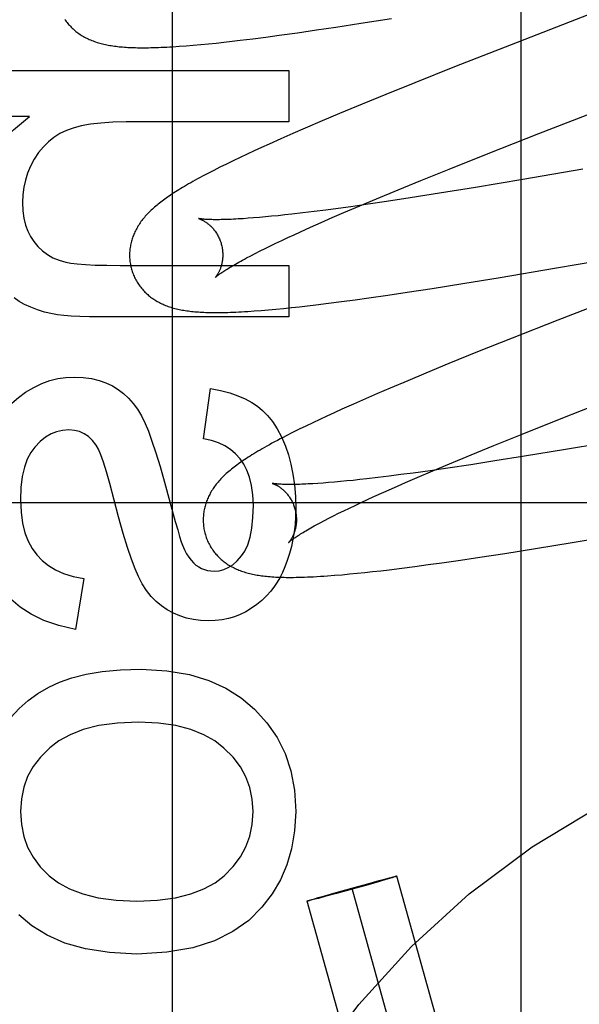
# Model space of a CAD drawing. Header units: inches. Extents: x 0 to 218, y 0 to 141.
# Tile 31 of 76: x 67.219 to 67.339, y 72.419 to 72.63. Entities that reach past the tile are written whole.
import ezdxf

# ---------------------------------------------------------------- set-up
doc = ezdxf.new("R2010")
doc.units = ezdxf.units.IN
doc.header["$LTSCALE"] = 11.987179
doc.header["$MEASUREMENT"] = 0
doc.linetypes.add('HIDDEN', pattern=[0.2, 0.1, -0.1])
doc.layers.add('DEFAULT_2', color=8, linetype='HIDDEN')
doc.layers.add('MAIN_RH_DOOR_ASSEMBLY', color=7, linetype='CONTINUOUS')

msp = doc.modelspace()

# ---------------------------------------------------------------- linework, layer by layer
at = {"layer": 'DEFAULT_2', "color": 8, "linetype": 'HIDDEN'}
for p, q in [((67.3266, 72.22205), (67.3266, 72.82686)), ((67.36426, 72.64015), (67.32447, 72.62473)), ((67.28685, 72.62851), (67.2922, 72.62933)), ((67.2922, 72.62933), (67.29881, 72.63038)), ((67.2747, 72.62675), (67.27863, 72.6273)), ((67.27863, 72.6273), (67.28268, 72.62788)), ((67.28268, 72.62788), (67.28685, 72.62851)), ((67.25627, 72.62463), (67.25787, 72.62477)), ((67.25787, 72.62477), (67.2595, 72.62493)), ((67.2595, 72.62493), (67.26115, 72.62509)), ((67.26115, 72.62509), (67.26285, 72.62528)), ((67.26285, 72.62528), (67.26458, 72.62547)), ((67.26458, 72.62547), (67.26634, 72.62568)), ((67.26634, 72.62568), (67.26905, 72.62601)), ((67.26905, 72.62601), (67.27184, 72.62637)), ((67.27184, 72.62637), (67.2747, 72.62675)), ((67.32447, 72.62473), (67.31234, 72.61996)), ((67.25326, 72.62439), (67.25473, 72.6245)), ((67.25473, 72.6245), (67.25627, 72.62463)), ((67.21158, 72.61922), (67.27678, 72.61922)), ((67.27678, 72.61922), (67.27678, 72.60816)), ((67.31234, 72.61996), (67.30377, 72.61655)), ((67.30377, 72.61655), (67.29755, 72.61404)), ((67.29755, 72.61404), (67.29252, 72.61198)), ((67.28765, 72.60996), (67.28389, 72.60837)), ((67.29252, 72.61198), (67.28765, 72.60996)), ((67.33039, 72.60567), (67.34599, 72.61173)), ((67.22116, 72.60933), (67.21158, 72.60933)), ((67.27678, 72.60816), (67.24185, 72.60816)), ((67.28389, 72.60837), (67.28025, 72.60682)), ((67.28025, 72.60682), (67.2776, 72.60567)), ((67.27504, 72.60454), (67.27254, 72.60342)), ((67.2776, 72.60567), (67.27504, 72.60454)), ((67.31952, 72.6014), (67.33039, 72.60567)), ((67.26935, 72.60197), (67.26782, 72.60125)), ((67.27093, 72.60269), (67.26935, 72.60197)), ((67.27254, 72.60342), (67.27093, 72.60269)), ((67.26483, 72.59983), (67.26338, 72.59913)), ((67.26631, 72.60054), (67.26483, 72.59983)), ((67.26782, 72.60125), (67.26631, 72.60054)), ((67.31113, 72.59806), (67.31952, 72.6014)), ((67.26066, 72.59776), (67.25942, 72.59712)), ((67.26198, 72.59843), (67.26066, 72.59776)), ((67.26338, 72.59913), (67.26198, 72.59843)), ((67.30507, 72.59561), (67.31113, 72.59806)), ((67.33982, 72.59802), (67.32699, 72.59582)), ((67.30022, 72.59362), (67.30507, 72.59561)), ((67.32699, 72.59582), (67.31678, 72.59412)), ((67.29556, 72.59169), (67.30022, 72.59362)), ((67.31678, 72.59412), (67.30912, 72.59287)), ((67.29198, 72.59019), (67.29556, 72.59169)), ((67.29773, 72.5911), (67.29382, 72.59053)), ((67.3028, 72.59188), (67.29773, 72.5911)), ((67.30912, 72.59287), (67.3028, 72.59188)), ((67.28217, 72.58894), (67.27974, 72.58865)), ((67.28471, 72.58927), (67.28217, 72.58894)), ((67.28734, 72.58962), (67.28471, 72.58927)), ((67.29006, 72.58999), (67.28734, 72.58962)), ((67.28856, 72.58872), (67.29198, 72.59019)), ((67.29382, 72.59053), (67.29006, 72.58999)), ((67.26805, 72.58749), (67.26694, 72.58741)), ((67.26922, 72.58758), (67.26805, 72.58749)), ((67.27045, 72.58768), (67.26922, 72.58758)), ((67.27174, 72.58779), (67.27045, 72.58768)), ((67.27308, 72.58792), (67.27174, 72.58779)), ((67.27447, 72.58806), (67.27308, 72.58792)), ((67.27591, 72.58821), (67.27447, 72.58806)), ((67.27741, 72.58838), (67.27591, 72.58821)), ((67.27974, 72.58865), (67.27741, 72.58838)), ((67.28372, 72.58661), (67.28609, 72.58765)), ((67.28609, 72.58765), (67.28856, 72.58872)), ((67.27788, 72.58398), (67.27927, 72.58462)), ((67.27927, 72.58462), (67.28144, 72.5856)), ((67.28144, 72.5856), (67.28372, 72.58661)), ((67.27401, 72.58216), (67.27525, 72.58275)), ((67.27525, 72.58275), (67.27654, 72.58336)), ((67.27654, 72.58336), (67.27788, 72.58398)), ((67.33373, 72.57678), (67.37843, 72.58456)), ((67.26958, 72.57997), (67.27061, 72.58049)), ((67.27061, 72.58049), (67.27169, 72.58103)), ((67.27169, 72.58103), (67.27282, 72.58159)), ((67.27282, 72.58159), (67.27401, 72.58216)), ((67.26771, 72.57899), (67.26862, 72.57947)), ((67.26862, 72.57947), (67.26958, 72.57997)), ((67.24062, 72.57741), (67.27678, 72.57741)), ((67.27678, 72.57741), (67.27678, 72.56636)), ((67.32207, 72.57482), (67.33373, 72.57678)), ((67.31412, 72.57351), (67.32207, 72.57482)), ((67.30215, 72.57164), (67.3075, 72.57246)), ((67.3075, 72.57246), (67.31412, 72.57351)), ((67.35353, 72.57309), (67.3345, 72.56568)), ((67.28809, 72.56964), (67.29097, 72.57003)), ((67.29097, 72.57003), (67.29393, 72.57044)), ((67.29393, 72.57044), (67.29798, 72.57102)), ((67.29798, 72.57102), (67.30215, 72.57164)), ((67.26934, 72.56762), (67.27082, 72.56773)), ((67.27082, 72.56773), (67.27238, 72.56786)), ((67.27238, 72.56786), (67.274, 72.56801)), ((67.274, 72.56801), (67.27565, 72.56817)), ((67.27565, 72.56817), (67.27732, 72.56834)), ((67.27732, 72.56834), (67.27903, 72.56853)), ((67.27903, 72.56853), (67.28076, 72.56873)), ((67.28076, 72.56873), (67.28254, 72.56894)), ((67.28254, 72.56894), (67.28528, 72.56927)), ((67.28528, 72.56927), (67.28809, 72.56964)), ((67.27678, 72.56636), (67.23638, 72.56636)), ((67.3345, 72.56568), (67.32467, 72.5618)), ((67.32467, 72.5618), (67.31725, 72.55883)), ((67.31725, 72.55883), (67.31109, 72.55633)), ((67.31109, 72.55633), (67.30612, 72.55428)), ((67.30612, 72.55428), (67.30227, 72.55267)), ((67.25849, 72.5402), (67.25996, 72.55101)), ((67.29854, 72.5511), (67.29582, 72.54993)), ((67.30227, 72.55267), (67.29854, 72.5511)), ((67.29318, 72.54878), (67.29061, 72.54765)), ((67.29582, 72.54993), (67.29318, 72.54878)), ((67.33517, 72.54455), (67.34601, 72.54882)), ((67.29061, 72.54765), (67.28812, 72.54654)), ((67.28493, 72.54508), (67.28339, 72.54436)), ((67.28651, 72.5458), (67.28493, 72.54508)), ((67.28812, 72.54654), (67.28651, 72.5458)), ((67.32679, 72.54121), (67.33517, 72.54455)), ((67.28043, 72.54295), (67.279, 72.54225)), ((67.2819, 72.54365), (67.28043, 72.54295)), ((67.28339, 72.54436), (67.2819, 72.54365)), ((67.27758, 72.54155), (67.27622, 72.54085)), ((67.279, 72.54225), (67.27758, 72.54155)), ((67.32076, 72.53878), (67.32679, 72.54121)), ((67.31591, 72.53679), (67.32076, 72.53878)), ((67.3464, 72.53965), (67.33614, 72.53791)), ((67.31126, 72.53486), (67.31591, 72.53679)), ((67.32731, 72.53647), (67.32093, 72.53545)), ((67.33614, 72.53791), (67.32731, 72.53647)), ((67.31088, 72.53392), (67.30709, 72.53337)), ((67.30769, 72.53336), (67.31126, 72.53486)), ((67.31581, 72.53466), (67.31088, 72.53392)), ((67.32093, 72.53545), (67.31581, 72.53466)), ((67.29585, 72.53189), (67.29352, 72.53162)), ((67.29828, 72.53219), (67.29585, 72.53189)), ((67.30082, 72.53252), (67.29828, 72.53219)), ((67.30344, 72.53287), (67.30082, 72.53252)), ((67.30182, 72.53083), (67.30428, 72.5319)), ((67.30709, 72.53337), (67.30344, 72.53287)), ((67.30428, 72.5319), (67.30769, 72.53336)), ((67.25011, 72.53092), (67.25242, 72.52249)), ((67.283, 72.53064), (67.28194, 72.53057)), ((67.28413, 72.53072), (67.283, 72.53064)), ((67.28531, 72.53081), (67.28413, 72.53072)), ((67.28654, 72.53091), (67.28531, 72.53081)), ((67.28784, 72.53103), (67.28654, 72.53091)), ((67.28918, 72.53116), (67.28784, 72.53103)), ((67.29057, 72.5313), (67.28918, 72.53116)), ((67.29202, 72.53145), (67.29057, 72.5313)), ((67.29352, 72.53162), (67.29202, 72.53145)), ((67.29718, 72.52879), (67.29945, 72.5298)), ((67.29945, 72.5298), (67.30182, 72.53083)), ((67.29363, 72.52717), (67.29501, 72.52781)), ((67.29501, 72.52781), (67.29718, 72.52879)), ((67.6768, 72.52646), (67.1768, 72.52646)), ((67.28977, 72.52535), (67.291, 72.52594)), ((67.291, 72.52594), (67.29229, 72.52655)), ((67.29229, 72.52655), (67.29363, 72.52717)), ((67.28535, 72.52317), (67.28638, 72.52369)), ((67.28638, 72.52369), (67.28745, 72.52423)), ((67.28745, 72.52423), (67.28858, 72.52478)), ((67.28858, 72.52478), (67.28977, 72.52535)), ((67.28348, 72.52219), (67.28439, 72.52267)), ((67.28439, 72.52267), (67.28535, 72.52317)), ((67.33758, 72.51798), (67.34801, 72.51973)), ((67.32967, 72.51668), (67.33758, 72.51798)), ((67.31776, 72.51482), (67.32308, 72.51564)), ((67.32308, 72.51564), (67.32967, 72.51668)), ((67.30098, 72.51247), (67.30377, 72.51283)), ((67.30377, 72.51283), (67.30664, 72.51322)), ((67.30664, 72.51322), (67.30959, 72.51363)), ((67.30959, 72.51363), (67.31361, 72.51421)), ((67.31361, 72.51421), (67.31776, 72.51482)), ((67.28659, 72.51094), (67.28818, 72.51107)), ((67.28818, 72.51107), (67.28978, 72.51122)), ((67.28978, 72.51122), (67.2914, 72.51138)), ((67.2914, 72.51138), (67.29305, 72.51155)), ((67.29305, 72.51155), (67.29475, 72.51173)), ((67.29475, 72.51173), (67.29648, 72.51193)), ((67.29648, 72.51193), (67.29826, 72.51214)), ((67.29826, 72.51214), (67.30098, 72.51247)), ((67.23276, 72.51025), (67.23104, 72.49932)), ((67.29369, 72.4448), (67.29614, 72.44547)), ((67.2962, 72.44528), (67.29375, 72.44458)), ((67.29614, 72.44547), (67.29757, 72.44585)), ((67.29761, 72.44569), (67.2962, 72.44528)), ((67.29757, 72.44585), (67.29836, 72.44605)), ((67.29839, 72.44592), (67.29761, 72.44569)), ((67.29836, 72.44605), (67.2989, 72.44619)), ((67.29893, 72.44609), (67.29839, 72.44592)), ((67.2989, 72.44619), (67.29918, 72.44626)), ((67.2992, 72.44617), (67.29893, 72.44609)), ((67.29918, 72.44626), (67.29942, 72.44632)), ((67.29944, 72.44624), (67.2992, 72.44617)), ((67.29942, 72.44632), (67.29955, 72.44635)), ((67.29957, 72.44629), (67.29944, 72.44624)), ((67.29968, 72.44632), (67.29957, 72.44629)), ((67.33881, 72.30674), (67.29997, 72.44643)), ((67.28692, 72.44292), (67.2903, 72.44387)), ((67.29037, 72.44364), (67.28698, 72.4427)), ((67.2903, 72.44387), (67.29369, 72.4448)), ((67.32917, 72.30406), (67.29033, 72.44375)), ((67.29375, 72.44458), (67.29037, 72.44364)), ((67.31954, 72.30138), (67.2807, 72.44107)), ((67.28098, 72.44118), (67.2811, 72.44122)), ((67.2811, 72.44122), (67.28123, 72.44126)), ((67.28125, 72.44119), (67.28111, 72.44115)), ((67.28123, 72.44126), (67.28146, 72.44134)), ((67.28149, 72.44124), (67.28125, 72.44119)), ((67.28146, 72.44134), (67.28173, 72.44142)), ((67.28176, 72.44131), (67.28149, 72.44124)), ((67.28173, 72.44142), (67.28227, 72.44158)), ((67.28231, 72.44145), (67.28176, 72.44131)), ((67.28227, 72.44158), (67.28306, 72.44181)), ((67.2831, 72.44166), (67.28231, 72.44145)), ((67.28306, 72.44181), (67.28447, 72.44222)), ((67.28452, 72.44204), (67.2831, 72.44166)), ((67.28447, 72.44222), (67.28692, 72.44292)), ((67.28698, 72.4427), (67.28452, 72.44204))]:
    msp.add_line(p, q, dxfattribs=at)
for points in [[(67.22871, 72.63017), (67.22887, 72.62994), (67.22903, 72.62972), (67.2292, 72.6295), (67.22937, 72.62929), (67.22954, 72.62908), (67.22972, 72.62888), (67.22991, 72.62868), (67.2301, 72.62848), (67.23029, 72.62829), (67.23049, 72.62811), (67.23069, 72.62793), (67.23089, 72.62775), (67.2311, 72.62758), (67.23131, 72.62742), (67.23153, 72.62725), (67.23175, 72.6271), (67.23198, 72.62694), (67.23221, 72.62679), (67.23245, 72.62664), (67.23269, 72.6265), (67.23294, 72.62636), (67.23319, 72.62623), (67.23344, 72.6261), (67.2337, 72.62597), (67.23397, 72.62585), (67.23423, 72.62574), (67.2345, 72.62563), (67.23477, 72.62552), (67.23505, 72.62542), (67.23533, 72.62532), (67.23562, 72.62523), (67.23591, 72.62514), (67.2362, 72.62505), (67.2365, 72.62497), (67.2368, 72.6249), (67.23711, 72.62482), (67.23741, 72.62476), (67.23773, 72.62469), (67.23804, 72.62463), (67.23837, 72.62457), (67.23869, 72.62452), (67.23902, 72.62447), (67.23936, 72.62442), (67.2397, 72.62438), (67.24004, 72.62434), (67.24039, 72.6243), (67.24075, 72.62427), (67.24112, 72.62424), (67.24149, 72.62421), (67.24187, 72.62418), (67.24225, 72.62416), (67.24265, 72.62414), (67.24306, 72.62412), (67.24347, 72.62411), (67.2439, 72.6241), (67.24433, 72.62409), (67.24478, 72.62408), (67.24523, 72.62408), (67.24571, 72.62408), (67.24619, 72.62409), (67.24669, 72.62409), (67.2472, 72.6241), (67.24772, 72.62411), (67.24827, 72.62413), (67.24883, 72.62415), (67.2494, 72.62417), (67.25, 72.6242), (67.25061, 72.62423), (67.25124, 72.62426), (67.25189, 72.6243), (67.25326, 72.62439)], [(67.21011, 72.58864), (67.21045, 72.59294), (67.21137, 72.59684), (67.21282, 72.6003), (67.21489, 72.60347), (67.21768, 72.6065), (67.22116, 72.60933)], [(67.24185, 72.60816), (67.23899, 72.6081), (67.23643, 72.60793), (67.23419, 72.60766), (67.23223, 72.6073), (67.23052, 72.60685), (67.22908, 72.60632)], [(67.22908, 72.60632), (67.22767, 72.60565), (67.22637, 72.60484), (67.2252, 72.60392), (67.22411, 72.60285), (67.2231, 72.6016), (67.22215, 72.60018)], [(67.22215, 72.60018), (67.22137, 72.5987), (67.22073, 72.5972), (67.22025, 72.5957), (67.21991, 72.59416), (67.2197, 72.59254), (67.21962, 72.59085)], [(67.25942, 72.59712), (67.25884, 72.59682), (67.25827, 72.59652), (67.25773, 72.59622), (67.2572, 72.59594), (67.25669, 72.59566), (67.2562, 72.59539), (67.25573, 72.59512), (67.25528, 72.59486), (67.25483, 72.5946), (67.25441, 72.59435), (67.25399, 72.59411), (67.25359, 72.59387), (67.2532, 72.59363), (67.25283, 72.59339), (67.25246, 72.59316), (67.2521, 72.59293), (67.25176, 72.59271), (67.25142, 72.59249), (67.25109, 72.59226), (67.25077, 72.59205), (67.25046, 72.59183), (67.25016, 72.59161), (67.24986, 72.5914), (67.24957, 72.59118), (67.24929, 72.59097), (67.24902, 72.59076), (67.24875, 72.59054), (67.24849, 72.59033), (67.24823, 72.59012), (67.24798, 72.5899)], [(67.21962, 72.59085), (67.21971, 72.5891), (67.21993, 72.5875), (67.22029, 72.58606), (67.22077, 72.58475), (67.22136, 72.58356), (67.22207, 72.58249)], [(67.24798, 72.5899), (67.24773, 72.58969), (67.2475, 72.58947), (67.24726, 72.58926), (67.24703, 72.58904), (67.24681, 72.58882), (67.24659, 72.5886), (67.24638, 72.58838), (67.24617, 72.58815), (67.24597, 72.58793), (67.24578, 72.5877), (67.24558, 72.58747), (67.2454, 72.58724), (67.24522, 72.58701), (67.24505, 72.58678), (67.24488, 72.58654), (67.24472, 72.5863), (67.24456, 72.58606), (67.24441, 72.58582), (67.24427, 72.58558), (67.24413, 72.58533), (67.24399, 72.58508), (67.24387, 72.58483), (67.24375, 72.58458), (67.24363, 72.58434), (67.24352, 72.58409), (67.24342, 72.58384), (67.24333, 72.58358), (67.24324, 72.58333), (67.24315, 72.58308), (67.24307, 72.58282), (67.243, 72.58256), (67.24293, 72.5823), (67.24287, 72.58204), (67.24282, 72.58177), (67.24277, 72.5815), (67.24273, 72.58124), (67.24269, 72.58096), (67.24266, 72.58069), (67.24264, 72.58042), (67.24262, 72.58015), (67.24261, 72.57987), (67.24261, 72.57959), (67.24261, 72.57932), (67.24262, 72.57904), (67.24264, 72.57876), (67.24266, 72.57849), (67.24269, 72.57821), (67.24273, 72.57793), (67.24278, 72.57766), (67.24283, 72.57739), (67.24289, 72.57711), (67.24295, 72.57684), (67.24301, 72.57661)], [(67.25744, 72.58743), (67.25743, 72.58744), (67.25742, 72.58744), (67.25742, 72.58744), (67.25744, 72.58743), (67.25746, 72.58743), (67.25749, 72.58742), (67.25753, 72.58741), (67.25757, 72.58739), (67.25762, 72.58737), (67.25768, 72.58735), (67.25774, 72.58733), (67.25781, 72.5873), (67.25788, 72.58727), (67.25795, 72.58724), (67.25804, 72.5872), (67.25812, 72.58716), (67.25821, 72.58712), (67.25831, 72.58707), (67.2584, 72.58702), (67.2585, 72.58696), (67.25861, 72.5869), (67.25871, 72.58683), (67.25882, 72.58676), (67.25894, 72.58669), (67.25905, 72.58661), (67.25917, 72.58653), (67.25929, 72.58644), (67.25941, 72.58634), (67.25954, 72.58624), (67.25966, 72.58613), (67.25979, 72.58602), (67.25992, 72.5859), (67.26005, 72.58578), (67.26018, 72.58565), (67.26031, 72.58551), (67.26045, 72.58536), (67.26058, 72.58521), (67.26071, 72.58505), (67.26084, 72.58488), (67.26097, 72.58471), (67.26109, 72.58453), (67.26122, 72.58434), (67.26134, 72.58415), (67.26145, 72.58395), (67.26157, 72.58375), (67.26168, 72.58354), (67.26178, 72.58332), (67.26188, 72.5831), (67.26198, 72.58287), (67.26206, 72.58264), (67.26215, 72.58241), (67.26222, 72.58217), (67.26228, 72.58197)], [(67.26694, 72.58741), (67.26588, 72.58735), (67.26538, 72.58732), (67.26489, 72.58729), (67.26441, 72.58727), (67.26395, 72.58725), (67.26351, 72.58724), (67.26308, 72.58723), (67.26267, 72.58722), (67.26228, 72.58721), (67.2619, 72.5872), (67.26154, 72.5872), (67.26119, 72.5872), (67.26086, 72.5872), (67.26055, 72.5872), (67.26025, 72.58721), (67.25997, 72.58722), (67.2597, 72.58723), (67.25945, 72.58724), (67.25922, 72.58725), (67.259, 72.58726), (67.2588, 72.58727), (67.25861, 72.58729), (67.25844, 72.5873), (67.25828, 72.58732), (67.25814, 72.58733), (67.25801, 72.58735), (67.2579, 72.58736), (67.2578, 72.58737), (67.25771, 72.58739), (67.25763, 72.5874), (67.25757, 72.58741), (67.25752, 72.58742), (67.25748, 72.58743), (67.25745, 72.58743), (67.25744, 72.58743)], [(67.22207, 72.58249), (67.22295, 72.58143), (67.22393, 72.5805), (67.22499, 72.57971), (67.22616, 72.57905), (67.22749, 72.5785), (67.22895, 72.57806)], [(67.26228, 72.58197), (67.26234, 72.58176), (67.26239, 72.58152), (67.26244, 72.58127), (67.26249, 72.58103), (67.26252, 72.58079), (67.26255, 72.58055), (67.26257, 72.58031), (67.26259, 72.58007), (67.2626, 72.57984), (67.2626, 72.57961), (67.2626, 72.57938), (67.26259, 72.57915), (67.26257, 72.57893), (67.26255, 72.57872), (67.26252, 72.57851), (67.26249, 72.57831), (67.26246, 72.57811), (67.26242, 72.57792), (67.26238, 72.57773), (67.26234, 72.57755), (67.26229, 72.57738), (67.26224, 72.57721), (67.26219, 72.57704), (67.26214, 72.57689), (67.26208, 72.57674), (67.26203, 72.57659), (67.26197, 72.57645), (67.26191, 72.57632), (67.26185, 72.57619), (67.2618, 72.57607), (67.26174, 72.57596), (67.26168, 72.57584), (67.26162, 72.57574), (67.26156, 72.57564), (67.26151, 72.57554), (67.26145, 72.57545), (67.2614, 72.57537), (67.26135, 72.57529), (67.2613, 72.57522), (67.26125, 72.57515), (67.2612, 72.57509), (67.26116, 72.57503), (67.26112, 72.57498), (67.26108, 72.57493), (67.26105, 72.57489), (67.26102, 72.57485), (67.26099, 72.57483), (67.26097, 72.5748), (67.26095, 72.57479), (67.26094, 72.57478), (67.26094, 72.57477)], [(67.26094, 72.57477), (67.26095, 72.57478), (67.26096, 72.57479), (67.26099, 72.57481), (67.26102, 72.57484), (67.26106, 72.57488), (67.26111, 72.57492), (67.26116, 72.57497), (67.26123, 72.57503), (67.26131, 72.57509), (67.2614, 72.57516), (67.26151, 72.57524), (67.26162, 72.57532), (67.26175, 72.57542), (67.26189, 72.57552), (67.26204, 72.57563), (67.26221, 72.57574), (67.26239, 72.57587), (67.26258, 72.576), (67.26279, 72.57613), (67.26302, 72.57628), (67.26325, 72.57643), (67.26351, 72.57659), (67.26377, 72.57676), (67.26406, 72.57693), (67.26435, 72.57711), (67.26467, 72.57729), (67.265, 72.57748), (67.26534, 72.57768), (67.2657, 72.57788), (67.26607, 72.57809), (67.26646, 72.57831), (67.26686, 72.57853), (67.26728, 72.57876), (67.26771, 72.57899)], [(67.22895, 72.57806), (67.23, 72.57786), (67.23139, 72.5777), (67.23312, 72.57757), (67.23521, 72.57748), (67.23772, 72.57743), (67.24062, 72.57741)], [(67.24301, 72.57661), (67.24308, 72.57638), (67.24316, 72.57611), (67.24325, 72.57585), (67.24335, 72.57559), (67.24346, 72.57533), (67.24357, 72.57507), (67.24368, 72.57481), (67.24381, 72.57456), (67.24394, 72.57432), (67.24407, 72.57407), (67.24421, 72.57383), (67.24436, 72.5736), (67.24451, 72.57337), (67.24467, 72.57314), (67.24483, 72.57292), (67.245, 72.5727), (67.24517, 72.57248), (67.24535, 72.57228), (67.24553, 72.57207), (67.24571, 72.57187), (67.2459, 72.57168), (67.2461, 72.57149), (67.24629, 72.5713), (67.24649, 72.57112), (67.2467, 72.57095), (67.24691, 72.57078), (67.24712, 72.57061), (67.24734, 72.57045), (67.24756, 72.57029), (67.24779, 72.57013), (67.24803, 72.56998), (67.24826, 72.56984), (67.24851, 72.56969), (67.24876, 72.56955), (67.24901, 72.56942), (67.24927, 72.56929), (67.24953, 72.56916), (67.24979, 72.56905), (67.25006, 72.56893), (67.25033, 72.56882), (67.2506, 72.56871), (67.25088, 72.56861), (67.25117, 72.56852), (67.25145, 72.56842), (67.25174, 72.56833), (67.25204, 72.56825), (67.25234, 72.56817), (67.25264, 72.56809), (67.25295, 72.56802), (67.25326, 72.56795), (67.25357, 72.56789), (67.25389, 72.56783), (67.25422, 72.56777), (67.25454, 72.56772), (67.25488, 72.56767), (67.25521, 72.56762), (67.25556, 72.56758), (67.2559, 72.56754), (67.25626, 72.5675), (67.25662, 72.56747), (67.25699, 72.56744), (67.25736, 72.56741), (67.25775, 72.56739), (67.25814, 72.56737), (67.25854, 72.56735), (67.25895, 72.56733), (67.25937, 72.56732), (67.2598, 72.56731), (67.26024, 72.5673), (67.26069, 72.56729), (67.26116, 72.56729), (67.26164, 72.56729), (67.26213, 72.5673), (67.26263, 72.5673), (67.26315, 72.56731), (67.26369, 72.56733), (67.26424, 72.56734), (67.26481, 72.56737), (67.2654, 72.56739), (67.26601, 72.56742), (67.26664, 72.56745), (67.26728, 72.56749), (67.26795, 72.56753), (67.26934, 72.56762)], [(67.22606, 72.56698), (67.22438, 72.56739), (67.22282, 72.56787), (67.2214, 72.56842), (67.2201, 72.56903), (67.21891, 72.56969), (67.21784, 72.57041)], [(67.23638, 72.56636), (67.23402, 72.56637), (67.23192, 72.56643), (67.23009, 72.56651), (67.22852, 72.56664), (67.22717, 72.56679), (67.22606, 72.56698)], [(67.2203, 72.55021), (67.22204, 72.55124), (67.22377, 72.55207), (67.22548, 72.55269), (67.22721, 72.55312), (67.22896, 72.55338), (67.23074, 72.55346)], [(67.23074, 72.55346), (67.23268, 72.55337), (67.23446, 72.55313), (67.23607, 72.55274), (67.23754, 72.55221), (67.23891, 72.55156), (67.24017, 72.55079)], [(67.25996, 72.55101), (67.26212, 72.55056), (67.26409, 72.55004), (67.26585, 72.54943), (67.26742, 72.54875), (67.26881, 72.54801), (67.27003, 72.5472)], [(67.21277, 72.54093), (67.21378, 72.54297), (67.21488, 72.54481), (67.21607, 72.54641), (67.21737, 72.54783), (67.21878, 72.5491), (67.2203, 72.55021)], [(67.24017, 72.55079), (67.24131, 72.54992), (67.24239, 72.54892), (67.24339, 72.5478), (67.24432, 72.54654), (67.24518, 72.54511), (67.24596, 72.54352)], [(67.27003, 72.5472), (67.27115, 72.5463), (67.27222, 72.54519), (67.27327, 72.54389), (67.27426, 72.54237), (67.27518, 72.54061), (67.27604, 72.53861)], [(67.24596, 72.54352), (67.24665, 72.54182), (67.24741, 72.53972), (67.24825, 72.53719), (67.24914, 72.53425), (67.25011, 72.53092)], [(67.22957, 72.54211), (67.22824, 72.54201), (67.22696, 72.54172), (67.22576, 72.54125), (67.22459, 72.54056), (67.22342, 72.53961), (67.22226, 72.53842)], [(67.23544, 72.53883), (67.23463, 72.53986), (67.23376, 72.54069), (67.23285, 72.54131), (67.23186, 72.54174), (67.23076, 72.54201), (67.22957, 72.54211)], [(67.27622, 72.54085), (67.27556, 72.54051), (67.27492, 72.54018), (67.27431, 72.53986), (67.27372, 72.53954), (67.27315, 72.53924), (67.27261, 72.53894), (67.27208, 72.53864), (67.27157, 72.53836), (67.27108, 72.53808), (67.27061, 72.5378), (67.27015, 72.53753), (67.2697, 72.53727), (67.26928, 72.53701), (67.26886, 72.53676), (67.26846, 72.5365), (67.26807, 72.53626), (67.26769, 72.53601), (67.26732, 72.53577), (67.26697, 72.53553), (67.26662, 72.53529), (67.26628, 72.53506), (67.26596, 72.53483), (67.26564, 72.53459), (67.26532, 72.53436), (67.26502, 72.53413), (67.26472, 72.5339), (67.26444, 72.53367), (67.26416, 72.53344), (67.26388, 72.53321)], [(67.22226, 72.53842), (67.2214, 72.53725), (67.22066, 72.53581), (67.22005, 72.53411), (67.21959, 72.53211), (67.21931, 72.52978), (67.21919, 72.52713)], [(67.2384, 72.53059), (67.23767, 72.53314), (67.23702, 72.53518), (67.23644, 72.53678), (67.23591, 72.53801), (67.23544, 72.53883)], [(67.26632, 72.53589), (67.26534, 72.53697), (67.26424, 72.53791), (67.26303, 72.5387), (67.26168, 72.53934), (67.26016, 72.53985), (67.25849, 72.5402)], [(67.27604, 72.53861), (67.27668, 72.53676), (67.27722, 72.53476), (67.27766, 72.53262), (67.27798, 72.53031), (67.27818, 72.52782), (67.27825, 72.52516)], [(67.26917, 72.52596), (67.26906, 72.52822), (67.26879, 72.53022), (67.26836, 72.53196), (67.26779, 72.53347), (67.26711, 72.53479), (67.26632, 72.53589)], [(67.26388, 72.53321), (67.26362, 72.53298), (67.26336, 72.53275), (67.26311, 72.53252), (67.26286, 72.53229), (67.26263, 72.53206), (67.2624, 72.53183), (67.26218, 72.5316), (67.26197, 72.53137), (67.26177, 72.53115), (67.26158, 72.53092), (67.26139, 72.5307), (67.2612, 72.53047), (67.26103, 72.53024), (67.26085, 72.53), (67.26068, 72.52977), (67.26052, 72.52953), (67.26036, 72.52929), (67.26021, 72.52904), (67.26006, 72.5288), (67.25992, 72.52855), (67.25979, 72.5283), (67.25966, 72.52806), (67.25954, 72.52781), (67.25943, 72.52756), (67.25932, 72.52731), (67.25922, 72.52706), (67.25912, 72.5268), (67.25903, 72.52655), (67.25895, 72.5263), (67.25887, 72.52604), (67.2588, 72.52578), (67.25873, 72.52552), (67.25867, 72.52525), (67.25861, 72.52499), (67.25856, 72.52472), (67.25852, 72.52445), (67.25848, 72.52418), (67.25845, 72.52391), (67.25843, 72.52364), (67.25841, 72.52336), (67.2584, 72.52308), (67.2584, 72.52281), (67.2584, 72.52253), (67.25841, 72.52225), (67.25843, 72.52198), (67.25845, 72.5217), (67.25848, 72.52142), (67.25852, 72.52115), (67.25857, 72.52087), (67.25862, 72.5206), (67.25868, 72.52032), (67.25874, 72.52005), (67.2588, 72.51982)], [(67.24449, 72.51067), (67.24378, 72.51231), (67.243, 72.51439), (67.24216, 72.51692), (67.24124, 72.51993), (67.24026, 72.52348), (67.2384, 72.53059)], [(67.27322, 72.53064), (67.27322, 72.53065), (67.27321, 72.53065), (67.27322, 72.53064), (67.27323, 72.53064), (67.27326, 72.53063), (67.27329, 72.53062), (67.27333, 72.53061), (67.27337, 72.5306), (67.27342, 72.53058), (67.27348, 72.53056), (67.27354, 72.53053), (67.27361, 72.53051), (67.27368, 72.53047), (67.27376, 72.53044), (67.27384, 72.5304), (67.27393, 72.53036), (67.27402, 72.53032), (67.27411, 72.53027), (67.27421, 72.53022), (67.27431, 72.53016), (67.27442, 72.5301), (67.27452, 72.53003), (67.27463, 72.52996), (67.27475, 72.52989), (67.27486, 72.52981), (67.27498, 72.52972), (67.2751, 72.52963), (67.27522, 72.52954), (67.27535, 72.52944), (67.27547, 72.52933), (67.2756, 72.52922), (67.27573, 72.5291), (67.27586, 72.52897), (67.27599, 72.52884), (67.27612, 72.5287), (67.27625, 72.52856), (67.27638, 72.52841), (67.27651, 72.52825), (67.27664, 72.52808), (67.27677, 72.52791), (67.27689, 72.52773), (67.27701, 72.52754), (67.27713, 72.52735), (67.27725, 72.52715), (67.27736, 72.52695), (67.27747, 72.52674), (67.27758, 72.52652), (67.27767, 72.5263), (67.27777, 72.52608), (67.27786, 72.52585), (67.27794, 72.52562), (67.27801, 72.52538), (67.27807, 72.52518)], [(67.28194, 72.53057), (67.28093, 72.53052), (67.28045, 72.53049), (67.27999, 72.53047), (67.27954, 72.53046), (67.27911, 72.53044), (67.27869, 72.53043), (67.27829, 72.53042), (67.2779, 72.53041), (67.27753, 72.53041), (67.27718, 72.53041), (67.27684, 72.53041), (67.27652, 72.53041), (67.27621, 72.53042), (67.27592, 72.53042), (67.27565, 72.53043), (67.27539, 72.53044), (67.27515, 72.53045), (67.27492, 72.53046), (67.27471, 72.53047), (67.27452, 72.53049), (67.27434, 72.5305), (67.27417, 72.53052), (67.27402, 72.53053), (67.27389, 72.53054), (67.27376, 72.53056), (67.27365, 72.53057), (67.27356, 72.53059), (67.27347, 72.5306), (67.2734, 72.53061), (67.27334, 72.53062), (67.2733, 72.53063), (67.27326, 72.53064), (67.27323, 72.53064), (67.27322, 72.53064)], [(67.21919, 72.52713), (67.21933, 72.52448), (67.21965, 72.52212), (67.22017, 72.52006), (67.22087, 72.51826), (67.22171, 72.51669), (67.22269, 72.51534)], [(67.26665, 72.5151), (67.26735, 72.51614), (67.26794, 72.51748), (67.26845, 72.51909), (67.26883, 72.52102), (67.26907, 72.52331), (67.26917, 72.52596)], [(67.27807, 72.52518), (67.27813, 72.52497), (67.27818, 72.52473), (67.27823, 72.52448), (67.27828, 72.52424), (67.27831, 72.524), (67.27834, 72.52376), (67.27836, 72.52352), (67.27838, 72.52328), (67.27839, 72.52305), (67.27839, 72.52282), (67.27839, 72.52259), (67.27838, 72.52236), (67.27836, 72.52214), (67.27834, 72.52193), (67.27832, 72.52172), (67.27829, 72.52152), (67.27825, 72.52132), (67.27821, 72.52113), (67.27817, 72.52094), (67.27813, 72.52076), (67.27808, 72.52059), (67.27803, 72.52042), (67.27798, 72.52026), (67.27793, 72.5201), (67.27788, 72.51995), (67.27782, 72.51981), (67.27776, 72.51967), (67.2777, 72.51953), (67.27765, 72.5194), (67.27759, 72.51928), (67.27753, 72.51916), (67.27747, 72.51905), (67.27741, 72.51895), (67.27736, 72.51885), (67.2773, 72.51875), (67.27724, 72.51866), (67.27719, 72.51858), (67.27714, 72.5185), (67.27709, 72.51843), (67.27704, 72.51836), (67.27699, 72.5183), (67.27695, 72.51824), (67.27691, 72.51819), (67.27687, 72.51814), (67.27684, 72.5181), (67.27681, 72.51806), (67.27678, 72.51803), (67.27676, 72.51801), (67.27674, 72.51799), (67.27673, 72.51798), (67.27673, 72.51798)], [(67.27825, 72.52516), (67.27821, 72.5235), (67.2781, 72.52186), (67.27791, 72.52026), (67.27765, 72.51868), (67.27731, 72.51712), (67.2769, 72.51559)], [(67.25242, 72.52249), (67.25293, 72.52068), (67.25335, 72.51923), (67.25369, 72.51814), (67.25393, 72.51742)], [(67.27673, 72.51798), (67.27674, 72.51799), (67.27675, 72.518), (67.27678, 72.51802), (67.27681, 72.51805), (67.27685, 72.51809), (67.2769, 72.51813), (67.27696, 72.51818), (67.27702, 72.51823), (67.2771, 72.5183), (67.2772, 72.51837), (67.2773, 72.51845), (67.27741, 72.51853), (67.27754, 72.51863), (67.27768, 72.51873), (67.27783, 72.51884), (67.278, 72.51895), (67.27818, 72.51907), (67.27837, 72.5192), (67.27858, 72.51934), (67.2788, 72.51949), (67.27904, 72.51964), (67.27929, 72.5198), (67.27956, 72.51996), (67.27984, 72.52013), (67.28014, 72.52031), (67.28045, 72.5205), (67.28078, 72.52069), (67.28112, 72.52088), (67.28148, 72.52109), (67.28185, 72.5213), (67.28223, 72.52151), (67.28264, 72.52173), (67.28305, 72.52196), (67.28348, 72.52219)], [(67.2588, 72.51982), (67.25887, 72.51959), (67.25895, 72.51933), (67.25904, 72.51906), (67.25914, 72.5188), (67.25924, 72.51854), (67.25935, 72.51828), (67.25947, 72.51803), (67.25959, 72.51778), (67.25972, 72.51753), (67.25986, 72.51729), (67.26, 72.51705), (67.26014, 72.51682), (67.26029, 72.51659), (67.26045, 72.51636), (67.26061, 72.51614), (67.26078, 72.51592), (67.26095, 72.51571), (67.26112, 72.5155), (67.2613, 72.5153), (67.26149, 72.5151), (67.26168, 72.5149), (67.26187, 72.51471), (67.26206, 72.51453), (67.26227, 72.51435), (67.26247, 72.51417), (67.26268, 72.514), (67.26289, 72.51384), (67.2631, 72.51368), (67.26333, 72.51352), (67.26355, 72.51336), (67.26379, 72.51321), (67.26402, 72.51306), (67.26427, 72.51292), (67.26451, 72.51278), (67.26476, 72.51265), (67.26502, 72.51252), (67.26528, 72.51239), (67.26554, 72.51227), (67.2658, 72.51216), (67.26607, 72.51205), (67.26635, 72.51194), (67.26662, 72.51184), (67.26691, 72.51174), (67.26719, 72.51165), (67.26748, 72.51156), (67.26777, 72.51147), (67.26807, 72.51139), (67.26837, 72.51132), (67.26868, 72.51124), (67.26898, 72.51118), (67.2693, 72.51111), (67.26961, 72.51105), (67.26994, 72.51099), (67.27026, 72.51094), (67.2706, 72.51089), (67.27094, 72.51084), (67.27128, 72.5108), (67.27163, 72.51076), (67.27199, 72.51072), (67.27236, 72.51068), (67.27274, 72.51065), (67.27313, 72.51062), (67.27353, 72.5106), (67.27395, 72.51057), (67.27438, 72.51055), (67.27482, 72.51054), (67.27527, 72.51052), (67.27574, 72.51051), (67.27623, 72.5105), (67.27673, 72.5105), (67.27725, 72.5105), (67.27778, 72.5105), (67.27834, 72.51051), (67.27891, 72.51052), (67.2795, 72.51054), (67.28011, 72.51056), (67.28075, 72.51058), (67.28141, 72.51061), (67.28209, 72.51064), (67.2828, 72.51068), (67.28353, 72.51072), (67.28427, 72.51077), (67.28503, 72.51082), (67.28659, 72.51094)], [(67.25393, 72.51742), (67.25436, 72.51643), (67.25481, 72.51555), (67.25529, 72.5148), (67.25579, 72.51415), (67.25631, 72.5136), (67.25685, 72.51314)], [(67.22269, 72.51534), (67.22386, 72.5141), (67.2252, 72.51301), (67.22672, 72.51208), (67.22845, 72.5113), (67.23048, 72.51069), (67.23276, 72.51025)], [(67.26076, 72.51184), (67.2618, 72.51192), (67.26281, 72.51217), (67.26378, 72.51258), (67.26473, 72.51318), (67.26569, 72.51403), (67.26665, 72.5151)], [(67.2769, 72.51559), (67.27642, 72.51409), (67.27592, 72.51273), (67.27539, 72.51151), (67.27484, 72.51042), (67.27428, 72.50944), (67.27371, 72.50859)], [(67.25685, 72.51314), (67.25744, 72.51274), (67.25805, 72.51242), (67.25867, 72.51217), (67.25932, 72.51199), (67.26002, 72.51188), (67.26076, 72.51184)], [(67.25069, 72.50355), (67.24947, 72.50437), (67.24832, 72.50533), (67.24725, 72.50642), (67.24626, 72.50766), (67.24533, 72.50909), (67.24449, 72.51067)], [(67.27371, 72.50859), (67.27288, 72.50751), (67.27197, 72.5065), (67.27099, 72.50556), (67.26993, 72.50469), (67.26877, 72.50388), (67.26751, 72.50312)], [(67.23104, 72.49932), (67.22741, 72.50018), (67.22422, 72.50126), (67.2215, 72.50258), (67.21916, 72.50412), (67.2171, 72.50584), (67.21537, 72.50777)], [(67.25947, 72.50116), (67.25784, 72.50123), (67.25629, 72.50144), (67.25481, 72.50177), (67.25339, 72.50224), (67.25202, 72.50283), (67.25069, 72.50355)], [(67.26751, 72.50312), (67.26633, 72.50254), (67.2651, 72.50206), (67.2638, 72.50167), (67.26244, 72.50139), (67.26099, 72.50122), (67.25947, 72.50116)], [(67.22527, 72.48698), (67.22755, 72.48805), (67.23023, 72.48895), (67.23327, 72.48971), (67.23674, 72.49029), (67.24069, 72.49064), (67.2451, 72.49078)], [(67.2451, 72.49078), (67.25058, 72.49045), (67.25543, 72.48965), (67.25962, 72.48839), (67.26327, 72.48671), (67.26655, 72.48466), (67.2694, 72.48223)], [(67.2141, 72.47599), (67.21554, 72.47833), (67.21714, 72.48045), (67.2189, 72.48236), (67.22083, 72.48407), (67.22295, 72.48561), (67.22527, 72.48698)], [(67.2694, 72.48223), (67.27206, 72.4793), (67.27425, 72.47612), (67.27595, 72.47274), (67.27718, 72.46903), (67.27795, 72.46486), (67.27825, 72.46027)], [(67.24455, 72.47943), (67.24, 72.47921), (67.23602, 72.47869), (67.23266, 72.47785), (67.22983, 72.47674), (67.22742, 72.47545), (67.22547, 72.47395)], [(67.26284, 72.4739), (67.26087, 72.47544), (67.2585, 72.47675), (67.25576, 72.47786), (67.25256, 72.47869), (67.24881, 72.47921), (67.24455, 72.47943)], [(67.22547, 72.47395), (67.22351, 72.47197), (67.22193, 72.4699), (67.22074, 72.46776), (67.21991, 72.46549), (67.21939, 72.46298), (67.21919, 72.46027)], [(67.26911, 72.46027), (67.26892, 72.46294), (67.2684, 72.46542), (67.26757, 72.46769), (67.26639, 72.46983), (67.26481, 72.47191), (67.26284, 72.4739)], [(67.21919, 72.46027), (67.21939, 72.4575), (67.21991, 72.45494), (67.22074, 72.45263), (67.22191, 72.45049), (67.22346, 72.44844), (67.22538, 72.4465)], [(67.26291, 72.44652), (67.26483, 72.44847), (67.26638, 72.45053), (67.26756, 72.45268), (67.26839, 72.45498), (67.26891, 72.45752), (67.26911, 72.46027)], [(67.27825, 72.46027), (67.27801, 72.45613), (67.27737, 72.45231), (67.27636, 72.44886), (67.27496, 72.44566), (67.27317, 72.44263), (67.271, 72.43978)], [(67.22538, 72.4465), (67.22734, 72.44499), (67.22973, 72.4437), (67.23255, 72.44261), (67.23586, 72.44178), (67.23974, 72.44127), (67.24418, 72.44106)], [(67.24418, 72.44106), (67.24861, 72.44127), (67.25248, 72.44178), (67.25577, 72.44261), (67.25857, 72.4437), (67.26096, 72.445), (67.26291, 72.44652)], [(67.29955, 72.44635), (67.29967, 72.44638), (67.29972, 72.44639), (67.29977, 72.4464), (67.29981, 72.44641), (67.29984, 72.44642), (67.29988, 72.44642), (67.2999, 72.44643), (67.29993, 72.44643), (67.29994, 72.44643), (67.29996, 72.44643), (67.29996, 72.44643), (67.29997, 72.44643)], [(67.29997, 72.44643), (67.29997, 72.44643), (67.29996, 72.44642), (67.29995, 72.44642), (67.29993, 72.44641), (67.29991, 72.4464), (67.29988, 72.44639), (67.29985, 72.44638), (67.29982, 72.44637), (67.29978, 72.44635), (67.29973, 72.44634), (67.29968, 72.44632)], [(67.2807, 72.44107), (67.2807, 72.44108), (67.28071, 72.44108), (67.28072, 72.44109), (67.28073, 72.4411), (67.28076, 72.4411), (67.28078, 72.44111), (67.28081, 72.44113), (67.28085, 72.44114), (67.28089, 72.44115), (67.28093, 72.44117), (67.28098, 72.44118)], [(67.28111, 72.44115), (67.281, 72.44113), (67.28095, 72.44112), (67.2809, 72.44111), (67.28086, 72.4411), (67.28082, 72.44109), (67.28079, 72.44108), (67.28076, 72.44108), (67.28074, 72.44107), (67.28072, 72.44107), (67.28071, 72.44107), (67.2807, 72.44107), (67.2807, 72.44107)], [(67.271, 72.43978), (67.26818, 72.43694), (67.26478, 72.43454), (67.26084, 72.43255), (67.25619, 72.43105), (67.25061, 72.4301), (67.24418, 72.4297)], [(67.24418, 72.4297), (67.23829, 72.43003), (67.23312, 72.43081), (67.22873, 72.43207), (67.22496, 72.43373), (67.22166, 72.43573), (67.21887, 72.43809)]]:
    msp.add_lwpolyline(points, dxfattribs=at)
msp.add_circle((67.4268, 72.30758), 0.175, dxfattribs=at)
at = {"layer": 'MAIN_RH_DOOR_ASSEMBLY', "color": 8, "linetype": 'HIDDEN'}
msp.add_line((67.2518, 64.24446), (67.2518, 81.05446), dxfattribs=at)

doc.saveas('drawing.dxf')
